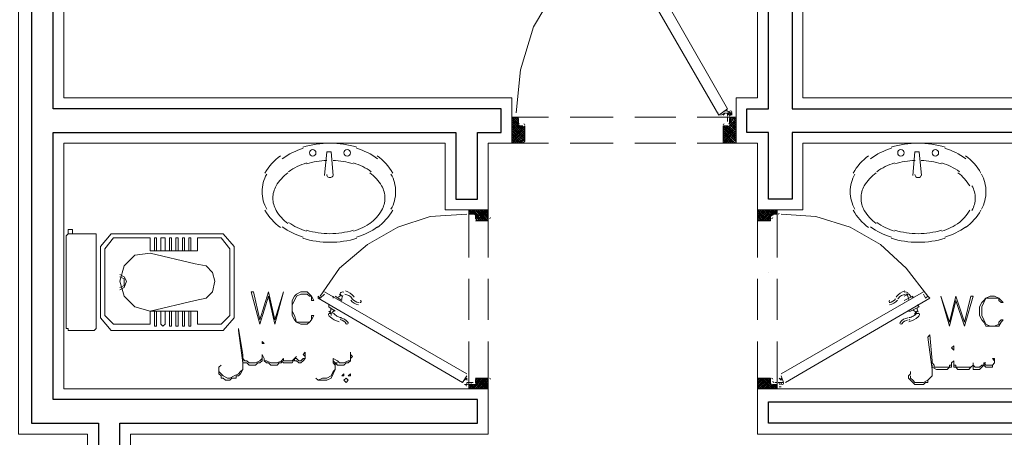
# Model space of a CAD drawing. Header units: metres. Extents: x -35.1 to 33.7, y -25.5 to 18.2.
# Tile 10 of 36: x -15.1 to -10.7, y -11.4 to -9.5. Entities that reach past the tile are written whole.
import ezdxf

# ---------------------------------------------------------------- set-up
doc = ezdxf.new("R2010")
doc.units = ezdxf.units.M
doc.header["$MEASUREMENT"] = 0
for name, color, linetype in [('PDF_ax', 7, 'Continuous'), ('PDF_door', 7, 'Continuous'), ('PDF_furn', 7, 'Continuous'), ('PDF_khatchin', 7, 'Continuous'), ('PDF_Layer5', 7, 'Continuous'), ('PDF_textt', 7, 'Continuous'), ('PDF_wall', 7, 'Continuous')]:
    doc.layers.add(name, color=color, linetype=linetype)

msp = doc.modelspace()

# ---------------------------------------------------------------- hatches: boundary and pattern name
at = {"layer": 'PDF_door', "transparency": 33554559}
for points in [[(-11.9256, -9.9422), (-11.916, -9.9422), (-11.916, -9.9325), (-11.9256, -9.9325)], [(-13.1006, -11.1557), (-13.1006, -11.1461), (-13.1102, -11.1461)]]:
    msp.add_hatch(color=256, dxfattribs=at).paths.add_polyline_path(points)

# ---------------------------------------------------------------- linework, layer by layer
at = {"layer": 'PDF_ax', "lineweight": 9}
for points in [[(-11.7522, -8.3915), (-11.7522, -9.894)], [(-11.7522, -10.6452), (-11.7522, -10.6452)]]:
    msp.add_lwpolyline(points, dxfattribs=at)
at = {"layer": 'PDF_door', "lineweight": 18}
for points in [[(-12.3975, -9.1042), (-11.9352, -9.9133), (-11.9738, -9.9422), (-12.4361, -9.1428), (-12.4072, -9.1235), (-12.4168, -9.1139), (-12.5709, -9.2295), (-12.7057, -9.3836), (-12.802, -9.5473), (-12.8598, -9.7399), (-12.8791, -9.9325)], [(-11.9738, -9.9325), (-11.9738, -9.9325)], [(-12.8791, -9.9518), (-12.8984, -9.9518), (-12.8984, -10.0674), (-12.8502, -10.0674)], [(-12.8695, -9.9807), (-12.8695, -9.9614)], [(-12.8502, -9.9903), (-12.8695, -9.9903)], [(-12.8406, -10.0577), (-12.8406, -9.9903)], [(-11.9256, -9.9518), (-11.8967, -9.9518), (-11.8967, -10.0674), (-11.9545, -10.0674)], [(-11.9545, -10.0577), (-11.9545, -9.9903), (-11.9352, -9.9903)], [(-11.9256, -9.9807), (-11.9256, -9.9614)], [(-13.1006, -10.3852), (-13.2643, -10.3948), (-13.4088, -10.443), (-13.5436, -10.52), (-13.6689, -10.626), (-13.7555, -10.7512)], [(-13.091, -10.3852), (-13.091, -10.3659), (-13.0043, -10.3659), (-13.0043, -10.4045)], [(-13.0621, -10.3852), (-13.0813, -10.3852)], [(-11.733, -10.3852), (-11.7137, -10.3852), (-11.7137, -10.3659), (-11.8004, -10.3659), (-11.8004, -10.4045)], [(-11.6945, -10.3852), (-11.5404, -10.3948), (-11.3863, -10.443), (-11.2514, -10.52), (-11.1358, -10.626), (-11.0395, -10.7512)], [(-13.0621, -10.4045), (-13.0621, -10.3948)], [(-13.0043, -10.4141), (-13.0621, -10.4141)], [(-11.8004, -10.4141), (-11.7426, -10.4141)], [(-11.7426, -10.4045), (-11.7426, -10.3948)], [(-13.1006, -11.0979), (-13.7363, -10.7319)], [(-11.6945, -11.0979), (-11.0588, -10.7319)], [(-13.7363, -10.7416), (-13.7555, -10.7608), (-13.7652, -10.7512), (-13.7652, -10.7608), (-13.1199, -11.1364), (-13.1006, -11.1075)], [(-13.7555, -10.7512), (-13.7555, -10.7512)], [(-11.0588, -10.7416), (-11.0492, -10.7608), (-11.0395, -10.7512), (-11.0299, -10.7608), (-11.6752, -11.1364)], [(-11.0492, -10.7512), (-11.0492, -10.7512)], [(-13.091, -11.1461), (-13.091, -11.1653), (-13.0043, -11.1653), (-13.0043, -11.1268)], [(-13.0043, -11.1172), (-13.0621, -11.1172)], [(-13.0621, -11.1268), (-13.0621, -11.1364)], [(-11.8004, -11.1172), (-11.7426, -11.1172)], [(-11.733, -11.1461), (-11.7137, -11.1461), (-11.7137, -11.1653), (-11.8004, -11.1653), (-11.8004, -11.1268)], [(-11.7426, -11.1268), (-11.7426, -11.1364)], [(-11.6848, -11.1364), (-11.6945, -11.1075)], [(-13.0621, -11.1461), (-13.0813, -11.1461)], [(-11.7137, -11.1653), (-11.7137, -11.1653)]]:
    msp.add_lwpolyline(points, dxfattribs=at)
at = {"layer": 'PDF_door', "lineweight": 0}
for points in [[(-11.9545, -9.9422), (-11.9449, -9.9325), (-11.9641, -9.9422)], [(-11.9256, -9.9422), (-11.9352, -9.9325), (-11.9352, -9.9422)], [(-11.9256, -9.9422), (-11.9256, -9.9422)], [(-11.916, -9.9325), (-11.916, -9.9422)], [(-12.8598, -10.0674), (-12.8406, -10.0481), (-12.8695, -10.0674), (-12.8406, -10.0385), (-12.8984, -9.9807), (-12.8695, -9.9518)], [(-12.8598, -9.9903), (-12.8406, -10.0096), (-12.8984, -9.9614), (-12.8406, -10.0192), (-12.8887, -10.0674), (-12.8984, -10.0481), (-12.8791, -10.0674), (-12.8406, -10.0288), (-12.8984, -9.9711), (-12.8791, -9.9518), (-12.8695, -9.9614), (-12.8984, -9.9903), (-12.8406, -10.0481), (-12.8984, -10), (-12.8695, -9.9711), (-12.8887, -9.9518), (-12.8984, -9.9614), (-12.8984, -9.9518), (-12.8695, -9.9807)], [(-12.8984, -10.0096), (-12.8695, -9.9807), (-12.8984, -10.0096)], [(-12.8695, -9.9903), (-12.8984, -10.0192), (-12.8598, -10.0674), (-12.8984, -10.0288), (-12.8598, -9.9903), (-12.8406, -10), (-12.8984, -10.0481), (-12.8406, -9.9903)], [(-12.8695, -10.0674), (-12.8984, -10.0385), (-12.8502, -9.9903)], [(-11.9256, -9.9807), (-11.9063, -9.9518), (-11.8967, -9.9614), (-11.916, -9.9518), (-11.8967, -9.9711), (-11.9545, -10.0288), (-11.916, -10.0674)], [(-11.9063, -10.0674), (-11.8967, -10.0577), (-11.9545, -10.0096), (-11.9063, -10.0674), (-11.9545, -10.0192), (-11.8967, -9.9614), (-11.9256, -9.9903), (-11.9545, -10.0096), (-11.9352, -9.9903), (-11.8967, -10.0192), (-11.9449, -10.0674), (-11.9545, -10.0481), (-11.9352, -10.0674), (-11.8967, -10.0288), (-11.9449, -9.9903), (-11.8967, -10.0385), (-11.9256, -10.0674), (-11.9545, -10.0385), (-11.8967, -9.9807), (-11.9256, -9.9518)], [(-11.9545, -9.9903), (-11.8967, -10.0481), (-11.9545, -10), (-11.9449, -9.9903)], [(-11.9352, -9.9518), (-11.9352, -9.9711), (-11.9352, -9.9518)], [(-11.9256, -9.9518), (-11.9256, -9.9518)], [(-11.8967, -10.0096), (-11.9256, -9.9807), (-11.8967, -10.0096)], [(-11.916, -10.0674), (-11.8967, -10.0481), (-11.916, -10.0674)], [(-13.091, -10.3852), (-13.0813, -10.3852), (-13.0621, -10.3659), (-13.091, -10.3852), (-13.0717, -10.3659), (-13.0332, -10.4141), (-13.0813, -10.3659), (-13.0428, -10.4141)], [(-13.0525, -10.3659), (-13.0717, -10.3852), (-13.0525, -10.3659)], [(-13.0043, -10.4045), (-13.0043, -10.4141), (-13.0525, -10.3659), (-13.0139, -10.4141), (-13.0621, -10.3659), (-13.0236, -10.4141), (-13.0043, -10.3852)], [(-13.0621, -10.3948), (-13.0428, -10.4141), (-13.0043, -10.3659), (-13.0525, -10.4141), (-13.0139, -10.3659), (-13.0621, -10.4045), (-13.0236, -10.3659), (-13.0043, -10.3852), (-13.0139, -10.3659), (-13.0043, -10.3756)], [(-13.0332, -10.3659), (-13.0621, -10.3948), (-13.0332, -10.3659)], [(-13.0043, -10.3948), (-13.0332, -10.3659), (-13.0043, -10.4045), (-13.0428, -10.3659), (-13.0621, -10.3852)], [(-13.0043, -10.3756), (-13.0332, -10.4141), (-13.0043, -10.3756)], [(-13.0043, -10.3659), (-13.0043, -10.3659)], [(-11.8004, -10.4045), (-11.8004, -10.4141), (-11.7522, -10.3659), (-11.733, -10.3852), (-11.7619, -10.3659), (-11.7426, -10.3948), (-11.7715, -10.3659), (-11.8004, -10.3948)], [(-11.7137, -10.3852), (-11.7233, -10.3659), (-11.7137, -10.3756), (-11.7233, -10.3852), (-11.7426, -10.3659), (-11.7137, -10.3852), (-11.733, -10.3659), (-11.7811, -10.4141), (-11.7426, -10.3659), (-11.7908, -10.4141), (-11.8004, -10.3948), (-11.7811, -10.4141), (-11.8004, -10.3852)], [(-11.733, -10.3852), (-11.7137, -10.3659), (-11.7619, -10.4141), (-11.7233, -10.3659), (-11.7715, -10.4141), (-11.8004, -10.3756), (-11.7619, -10.4141), (-11.8004, -10.3659), (-11.7522, -10.4141), (-11.7426, -10.3948)], [(-11.8004, -10.3756), (-11.7908, -10.3659), (-11.7426, -10.4141), (-11.7426, -10.4045)], [(-11.8004, -10.4045), (-11.7619, -10.3659), (-11.8004, -10.4045)], [(-11.8004, -10.3852), (-11.7811, -10.3659), (-11.8004, -10.3852)], [(-11.8004, -10.3659), (-11.8004, -10.3659)], [(-11.7811, -10.3659), (-11.7426, -10.4045), (-11.7811, -10.3659)], [(-11.7137, -10.3659), (-11.7137, -10.3659)], [(-11.7137, -10.3852), (-11.7137, -10.3852)], [(-13.0525, -10.4141), (-13.0621, -10.4045)], [(-13.0043, -10.3948), (-13.0139, -10.4141), (-13.0043, -10.3948)], [(-13.6592, -10.7801), (-13.6592, -10.7801)], [(-11.1455, -10.7801), (-11.1455, -10.7801)], [(-13.0621, -11.1172), (-13.0139, -11.1653), (-13.0525, -11.1172), (-13.0043, -11.1653), (-13.0428, -11.1172), (-13.0621, -11.1461), (-13.0813, -11.1653), (-13.0332, -11.1172), (-13.0717, -11.1653), (-13.091, -11.1461), (-13.0621, -11.1653), (-13.0813, -11.1461), (-13.091, -11.1461)], [(-13.0525, -11.1172), (-13.0621, -11.1268), (-13.0236, -11.1653), (-13.0043, -11.1461), (-13.0139, -11.1653), (-13.0043, -11.1557), (-13.0332, -11.1172), (-13.0043, -11.1461), (-13.0236, -11.1172), (-13.0621, -11.1653), (-13.0139, -11.1172), (-13.0525, -11.1653), (-13.0043, -11.1172), (-13.0043, -11.1268), (-13.0139, -11.1172), (-13.0043, -11.1364), (-13.0332, -11.1653), (-13.0043, -11.1268), (-13.0428, -11.1653), (-13.0621, -11.1461)], [(-13.0428, -11.1172), (-13.0621, -11.1364)], [(-11.7137, -11.1461), (-11.7426, -11.1653), (-11.7233, -11.1461), (-11.7137, -11.1557), (-11.7233, -11.1653), (-11.7137, -11.1461), (-11.733, -11.1653), (-11.7811, -11.1172), (-11.7426, -11.1653), (-11.7908, -11.1172), (-11.8004, -11.1268), (-11.8004, -11.1172), (-11.7522, -11.1653), (-11.733, -11.1461), (-11.7619, -11.1653), (-11.7426, -11.1364), (-11.7715, -11.1653), (-11.8004, -11.1364), (-11.7811, -11.1172), (-11.8004, -11.1461), (-11.7715, -11.1172), (-11.7233, -11.1653), (-11.7619, -11.1172), (-11.7426, -11.1461)], [(-11.7426, -11.1172), (-11.7426, -11.1268), (-11.7811, -11.1653), (-11.7426, -11.1172), (-11.7908, -11.1653), (-11.8004, -11.1557), (-11.7619, -11.1172), (-11.8004, -11.1653), (-11.7522, -11.1172), (-11.7426, -11.1364)], [(-11.8004, -11.1268), (-11.7619, -11.1653), (-11.8004, -11.1268)], [(-13.1006, -11.1461), (-13.1006, -11.1364)], [(-13.1006, -11.1364), (-13.1006, -11.1364)], [(-13.1006, -11.1461), (-13.1006, -11.1461), (-13.1006, -11.1461)], [(-13.1006, -11.1461), (-13.1006, -11.1461)], [(-13.1006, -11.1557), (-13.1006, -11.1557)], [(-13.091, -11.1364), (-13.0717, -11.1364), (-13.091, -11.1364)], [(-13.091, -11.1461), (-13.091, -11.1461)], [(-13.0525, -11.1653), (-13.0717, -11.1461), (-13.0525, -11.1653)], [(-13.0332, -11.1653), (-13.0621, -11.1364), (-13.0332, -11.1653)], [(-13.0043, -11.1653), (-13.0043, -11.1653)], [(-11.8004, -11.1461), (-11.7811, -11.1653), (-11.8004, -11.1461)], [(-11.8004, -11.1653), (-11.8004, -11.1653)], [(-11.7137, -11.1364), (-11.7233, -11.1364), (-11.7137, -11.1364)], [(-11.7137, -11.1461), (-11.7137, -11.1461)], [(-11.6945, -11.1461), (-11.6945, -11.1364), (-11.7041, -11.1364)], [(-11.7041, -11.1461), (-11.7041, -11.1461)], [(-11.7041, -11.1461), (-11.7041, -11.1461)], [(-11.6945, -11.1557), (-11.7041, -11.1557)]]:
    msp.add_lwpolyline(points, dxfattribs=at)
for points in [[(-11.9256, -9.947, -0.41421), (-11.9208, -9.9422, 0.41421), (-11.916, -9.9373)], [(-13.1102, -11.1268), (-13.1006, -11.1172), (-13.1006, -11.1268, -0.414193), (-13.1, -11.1196, 0.414193), (-13.0982, -11.1262)], [(-11.7041, -11.1172), (-11.6945, -11.1268), (-11.6945, -11.1172, -0.414209), (-11.6969, -11.1262, 0.414209), (-11.6951, -11.1196)], [(-13.0958, -11.1461, 0.41421), (-13.091, -11.1412, -0.41421), (-13.0862, -11.1364, 0.41421), (-13.091, -11.1412)], [(-11.7041, -11.1412, 0.41421), (-11.7089, -11.1364, -0.41421), (-11.7041, -11.1412, 0.41421), (-11.6993, -11.1461)]]:
    msp.add_lwpolyline(points, format="xyb", dxfattribs=at)
for points in [[(-11.9256, -9.9614), (-11.916, -9.9518), (-11.9256, -9.9711), (-11.8967, -10), (-11.9545, -10.0481), (-11.8967, -9.9903)], [(-12.8502, -10.0674), (-12.8406, -10.0577), (-12.8984, -10.0096)], [(-12.8984, -10.0577), (-12.8984, -10.0674), (-12.8406, -10.0096)], [(-11.9545, -10.0577), (-11.8967, -10.0096), (-11.9545, -10.0674)], [(-13.091, -10.3659), (-13.0717, -10.3852), (-13.091, -10.3756), (-13.0813, -10.3659)], [(-13.1102, -11.1461), (-13.1102, -11.1461), (-13.1102, -11.1461)], [(-13.1006, -11.1461), (-13.1102, -11.1461), (-13.1006, -11.1461)], [(-13.091, -11.1557), (-13.0717, -11.1461), (-13.091, -11.1653), (-13.0813, -11.1653)], [(-11.7137, -11.1653), (-11.733, -11.1461)], [(-11.6945, -11.1461), (-11.6945, -11.1461), (-11.6945, -11.1461)], [(-11.6945, -11.1461), (-11.6945, -11.1461), (-11.6945, -11.1461)]]:
    msp.add_lwpolyline(points, close=True, dxfattribs=at)
at = {"layer": 'PDF_door', "lineweight": 5}
for points in [[(-13.607, -10.7537, -0.014534), (-13.6043, -10.7541, 0.130766), (-13.6431, -10.7275)], [(-11.1423, -10.7275, 0.130767), (-11.1811, -10.7541, -0.01455), (-11.1785, -10.7537)], [(-11.1455, -10.7327, -0.361436), (-11.1262, -10.7416), (-11.1455, -10.7512), (-11.1262, -10.7416), (-11.1358, -10.7416)], [(-13.5829, -10.7797, -0.199987), (-13.6123, -10.7624, 0.099024), (-13.6279, -10.7486, 0.09232), (-13.6462, -10.7422)], [(-11.1392, -10.7422, 0.092327), (-11.1575, -10.7487, 0.099026), (-11.1731, -10.7624)], [(-11.1242, -10.8471, 0.098999), (-11.1045, -10.8404, 0.092348), (-11.0898, -10.8278, 0.139696), (-11.1045, -10.8135)], [(-13.7074, -10.8379), (-13.7074, -10.8282), (-13.717, -10.8282, 0.361382), (-13.7119, -10.844, 0.130792), (-13.6714, -10.8652)], [(-13.6956, -10.8278, 0.092348), (-13.6809, -10.8404, 0.098999), (-13.6612, -10.8471)], [(-13.6669, -10.8479, -0.199983), (-13.6313, -10.8687, -0.999983), (-13.6392, -10.8742, 0.199987), (-13.666, -10.856, 0.014545), (-13.6624, -10.8566)], [(-11.127, -10.8575, 0.199984), (-11.1558, -10.8742, -0.999943), (-11.1638, -10.8687, -0.199984), (-11.1282, -10.8479)], [(-11.0973, -10.8379), (-11.0973, -10.8282), (-11.0877, -10.8282), (-11.0781, -10.8282, -0.361409), (-11.0831, -10.844, -0.130792), (-11.1237, -10.8652)]]:
    msp.add_lwpolyline(points, format="xyb", dxfattribs=at)
for points in [[(-13.6977, -10.7512), (-13.6977, -10.7608)], [(-13.6592, -10.7704), (-13.6881, -10.7512)], [(-13.6881, -10.7608), (-13.6881, -10.7608)], [(-11.1455, -10.7704), (-11.107, -10.7512), (-11.107, -10.7608)], [(-13.6881, -10.8186), (-13.717, -10.7993), (-13.717, -10.7897)], [(-13.717, -10.8186), (-13.7074, -10.8282)], [(-13.6785, -10.8186), (-13.6785, -10.8186)], [(-11.1262, -10.8186), (-11.1166, -10.8186), (-11.0781, -10.7993), (-11.0877, -10.7897)], [(-11.0877, -10.8186), (-11.0973, -10.8282)], [(-11.0877, -10.7993), (-11.0877, -10.7993)]]:
    msp.add_lwpolyline(points, dxfattribs=at)
msp.add_lwpolyline([(-13.6592, -10.7512), (-13.6689, -10.7416)], close=True, dxfattribs=at)
at = {"layer": 'PDF_door', "lineweight": 18}
for centre in [(-11.9208, -9.9277), (-13.0958, -11.1412), (-11.6896, -11.1412)]:
    msp.add_circle(centre, 0.00482, dxfattribs=at)
at = {"layer": 'PDF_door', "lineweight": 0}
for centre in [(-11.9208, -9.9277), (-13.0958, -11.1412), (-11.6896, -11.1412)]:
    msp.add_circle(centre, 0.00482, dxfattribs=at)
for centre, radius, start, end in [((-11.9401, -9.9373), 0.0144, 29.9983, 119.9982), ((-11.9401, -9.9373), 0.00482, 29.999, 119.9981), ((-11.9208, -9.947), 0.0144, 90.0055, 180.0052), ((-11.9208, -9.9277), 0.00482, 210.0089, 231.2275), ((-13.0958, -11.1412), 0.00482, 38.779, 59.9982), ((-11.6896, -11.1412), 0.00482, 120.0089, 141.2275)]:
    msp.add_arc(centre, radius, start, end, dxfattribs=at)
at = {"layer": 'PDF_door', "lineweight": 18}
for centre, start, end in [((-12.8743, -9.9566), 0.0003, 89.9997), ((-12.8646, -9.9759), 180.0063, 269.9994), ((-12.8454, -9.9855), 0.0003, 89.9997), ((-11.9497, -9.9855), 90.0061, 180.0054), ((-11.9304, -9.9759), 270.0003, 359.9997), ((-11.9208, -9.9566), 90.0003, 179.9997), ((-12.8454, -10.0529), 270.0003, 359.9997), ((-11.9497, -10.0529), 180.0063, 269.9994), ((-13.0765, -10.3804), 180.0003, 269.9997), ((-13.0573, -10.39), 0.0003, 89.9997), ((-11.7282, -10.39), 90.0063, 179.9994), ((-11.7089, -10.3804), 270.0003, 359.9997), ((-13.0573, -10.3996), 180.0003, 269.9997), ((-12.9995, -10.3996), 270.0003, 359.9997), ((-11.7956, -10.3996), 180.0003, 269.9997), ((-11.7378, -10.3996), 270.0003, 359.9997), ((-13.0573, -11.122), 90.0003, 179.9997), ((-13.0573, -11.1316), 270.0003, 359.9997), ((-12.9995, -11.122), 0.0003, 89.9997), ((-11.7956, -11.122), 90.0063, 179.9994), ((-11.7378, -11.122), 0.0061, 90.0054), ((-11.7282, -11.1316), 180.0003, 269.9997), ((-13.0765, -11.1412), 90.0063, 179.9994), ((-11.7089, -11.1412), 0.0003, 89.9997)]:
    msp.add_arc(centre, 0.00482, start, end, dxfattribs=at)
at = {"layer": 'PDF_door', "lineweight": 5}
for centre, radius, start, end in [((-13.6544, -10.7464), 0.0144, 70.5157, 150.0019), ((-13.6929, -10.7271), 0.0337, 300.0591, 331.8692), ((-13.6255, -10.7656), 0.0337, 148.1336, 179.9508), ((-13.5774, -10.7367), 0.053, 217.3812, 262.6172), ((-13.5774, -10.7753), 0.00482, 262.6163, 82.6177), ((-11.2081, -10.7753), 0.00482, 97.3882, 277.3836), ((-11.2177, -10.7367), 0.0433, 277.3825, 322.6194), ((-11.2177, -10.7367), 0.053, 277.3828, 322.6188), ((-11.1599, -10.7656), 0.0337, 0.0555, 31.8707), ((-11.0925, -10.7271), 0.0337, 208.1308, 239.9409), ((-13.7411, -10.8042), 0.0337, 328.1293, 359.9445), ((-13.6737, -10.8427), 0.0337, 120.0642, 151.8751), ((-11.054, -10.8042), 0.0337, 180.0555, 211.8707), ((-11.131, -10.7946), 0.0625, 277.3799, 280.713)]:
    msp.add_arc(centre, radius, start, end, dxfattribs=at)
at = {"layer": 'PDF_door', "transparency": 33554559}
for points in [[(-11.6945, -11.1461), (-11.7041, -11.1461), (-11.7041, -11.1461)], [(-11.6945, -11.1461), (-11.6945, -11.1557), (-11.6945, -11.1557)], [(-11.6945, -11.1557), (-11.6945, -11.1461), (-11.6945, -11.1461)], [(-11.6945, -11.1461), (-11.6945, -11.1461), (-11.6945, -11.1557)]]:
    msp.add_solid(points, dxfattribs=at)
at = {"layer": 'PDF_furn', "lineweight": 18}
for points in [[(-13.5914, -10.0852, 0.073259), (-13.7122, -10.0674, 0.073282), (-13.833, -10.0852)], [(-10.962, -10.0852, 0.073282), (-11.0829, -10.0674, 0.073282), (-11.2037, -10.0852)], [(-13.9947, -10.2054, 0.130158), (-14.0156, -10.2841, 0.130158), (-13.9947, -10.3627)], [(-13.8997, -10.1996, 0.106459), (-13.9529, -10.2582, 0.130157), (-13.9674, -10.313, 0.130157), (-13.9529, -10.3678, 0.106459), (-13.8997, -10.4263)], [(-13.5343, -10.4263, 0.106459), (-13.4811, -10.3678, 0.130157), (-13.4666, -10.313, 0.130157), (-13.4811, -10.2582, 0.106459), (-13.5343, -10.1996)], [(-13.4393, -10.3627, 0.130158), (-13.4184, -10.2841, 0.130157), (-13.4393, -10.2054)], [(-11.3654, -10.2054, 0.130158), (-11.3863, -10.2841, 0.130157), (-11.3654, -10.3627)], [(-11.2704, -10.1996, 0.106459), (-11.3236, -10.2582, 0.130156), (-11.3381, -10.313, 0.130156), (-11.3236, -10.3678, 0.106459), (-11.2704, -10.4263)], [(-10.8003, -10.3627, 0.130158), (-10.7795, -10.2841, 0.130158), (-10.8003, -10.2054)], [(-10.8422, -10.3678, 0.130157), (-10.8276, -10.313, 0.130157), (-10.8422, -10.2582)], [(-13.8164, -10.4565, 0.073282), (-13.7122, -10.4719, 0.073282), (-13.608, -10.4565)], [(-11.187, -10.4565, 0.073259), (-11.0829, -10.4719, 0.073282), (-10.9787, -10.4565)], [(-13.833, -10.4926, 0.073282), (-13.7122, -10.5104, 0.073282), (-13.5913, -10.4926)], [(-11.2037, -10.4926, 0.073259), (-11.0829, -10.5104, 0.073282), (-10.962, -10.4926)]]:
    msp.add_lwpolyline(points, format="xyb", dxfattribs=at)
for points in [[(-13.7363, -10.2118), (-13.7266, -10.1059), (-13.7074, -10.1059), (-13.6977, -10.2118)], [(-11.0684, -10.2118), (-11.0781, -10.1059), (-11.0973, -10.1059), (-11.107, -10.2118)], [(-14.8824, -10.4719), (-14.892, -10.4815), (-14.892, -10.8957), (-14.8824, -10.8957), (-14.8824, -10.9053), (-14.7668, -10.9053), (-14.7572, -10.8957), (-14.7572, -10.4815), (-14.7572, -10.4719), (-14.7668, -10.4719), (-14.8824, -10.4719), (-14.8824, -10.4526), (-14.8631, -10.4526), (-14.8631, -10.4719)], [(-14.4971, -10.5489), (-14.4971, -10.4911), (-14.4875, -10.4911), (-14.4875, -10.5489)], [(-14.449, -10.5489), (-14.449, -10.4911), (-14.4586, -10.4911), (-14.4682, -10.4911), (-14.4682, -10.5489)], [(-14.4201, -10.5489), (-14.4201, -10.4911), (-14.4297, -10.4911), (-14.4297, -10.5489)], [(-14.3912, -10.5489), (-14.3912, -10.4911), (-14.4008, -10.4911), (-14.4008, -10.5489)], [(-14.3623, -10.5489), (-14.3623, -10.4911), (-14.3719, -10.4911), (-14.3719, -10.5489)], [(-14.3334, -10.5489), (-14.3334, -10.4911), (-14.343, -10.4911), (-14.343, -10.5489)], [(-14.6512, -10.6549), (-14.632, -10.6645), (-14.6223, -10.6838), (-14.632, -10.7127), (-14.6512, -10.7223)], [(-14.6512, -10.6645), (-14.632, -10.6741), (-14.632, -10.6838), (-14.632, -10.703), (-14.6512, -10.7127)], [(-14.4875, -10.8186), (-14.4875, -10.8764), (-14.4875, -10.886), (-14.4971, -10.886), (-14.4971, -10.8764), (-14.4971, -10.8186)], [(-14.4682, -10.8186), (-14.4682, -10.8764), (-14.4586, -10.886), (-14.449, -10.8764), (-14.449, -10.8186)], [(-14.4297, -10.8186), (-14.4297, -10.8764), (-14.4297, -10.886), (-14.4201, -10.886), (-14.4201, -10.8764), (-14.4201, -10.8186)], [(-14.4008, -10.8186), (-14.4008, -10.8764), (-14.4008, -10.886), (-14.3912, -10.886), (-14.3912, -10.8764), (-14.3912, -10.8186)], [(-14.3719, -10.8186), (-14.3719, -10.8764), (-14.3719, -10.886), (-14.3623, -10.886), (-14.3623, -10.8764), (-14.3623, -10.8186)], [(-14.343, -10.8186), (-14.343, -10.8764), (-14.343, -10.886), (-14.3334, -10.886), (-14.3334, -10.8764), (-14.3334, -10.8186)]]:
    msp.add_lwpolyline(points, dxfattribs=at)
for points in [[(-14.1889, -10.9053), (-14.6898, -10.9053), (-14.7379, -10.8475), (-14.7379, -10.5297), (-14.6898, -10.4719), (-14.1889, -10.4719), (-14.1408, -10.5297), (-14.1408, -10.8475)], [(-14.16, -10.8379), (-14.1986, -10.8764), (-14.3045, -10.8764), (-14.3045, -10.8186), (-14.5164, -10.8186), (-14.5164, -10.8764), (-14.6801, -10.8764), (-14.7187, -10.8379), (-14.7187, -10.5393), (-14.6801, -10.4911), (-14.5164, -10.4911), (-14.5164, -10.5489), (-14.3045, -10.5489), (-14.3045, -10.4911), (-14.1986, -10.4911), (-14.16, -10.5393)], [(-14.5164, -10.8186), (-14.5838, -10.7993), (-14.632, -10.7512), (-14.6512, -10.6838), (-14.632, -10.6163), (-14.5838, -10.5682), (-14.5164, -10.5586), (-14.3141, -10.6067), (-14.266, -10.6163), (-14.2371, -10.6452), (-14.2275, -10.6838), (-14.2371, -10.7319), (-14.266, -10.7608), (-14.3141, -10.7704)]]:
    msp.add_lwpolyline(points, close=True, dxfattribs=at)
for centre in [(-13.7892, -10.1107), (-13.6351, -10.1107), (-11.1599, -10.1107), (-11.0058, -10.1107)]:
    msp.add_circle(centre, 0.0144, dxfattribs=at)
for centre, radius, start, end in [((-13.7411, -10.39), 0.313, 106.7651, 126.0296), ((-13.6833, -10.39), 0.313, 53.9759, 73.2403), ((-11.1118, -10.39), 0.313, 106.7651, 126.0296), ((-11.054, -10.39), 0.313, 53.9704, 73.2349), ((-13.7892, -10.3226), 0.2456, 126.0296, 150.3369), ((-13.7411, -10.4093), 0.2649, 106.7652, 126.0296), ((-13.7122, -10.5056), 0.3612, 92.1863, 106.7651), ((-13.7122, -10.5056), 0.3612, 73.2403, 87.8193), ((-13.6833, -10.4093), 0.2649, 53.976, 73.2402), ((-13.6448, -10.3226), 0.2456, 29.6687, 53.9758), ((-11.1599, -10.3226), 0.2456, 126.0296, 150.3369), ((-11.1118, -10.4093), 0.2649, 106.7652, 126.0296), ((-11.0829, -10.5056), 0.3612, 92.1863, 106.7651), ((-11.0829, -10.5056), 0.3612, 73.2349, 87.8137), ((-11.054, -10.4093), 0.2649, 53.9704, 73.2348), ((-11.0155, -10.3226), 0.2456, 29.6631, 53.9704), ((-13.7122, -10.207), 0.0144, 179.9999, 0.0001), ((-11.0829, -10.207), 0.0144, 180.0054, 360), ((-11.0155, -10.3515), 0.1878, 29.6631, 53.9703), ((-13.7892, -10.2455), 0.2456, 209.6631, 233.9704), ((-13.6448, -10.2455), 0.2456, 306.0296, 330.3369), ((-11.1599, -10.2455), 0.2456, 209.6687, 233.9758), ((-11.0155, -10.2744), 0.1878, 306.0297, 330.3369), ((-11.0155, -10.2455), 0.2456, 306.0296, 330.3369), ((-13.7411, -10.207), 0.2649, 233.9704, 253.2348), ((-13.6833, -10.207), 0.2649, 286.7652, 306.0296), ((-11.1118, -10.207), 0.2649, 233.976, 253.2402), ((-11.054, -10.207), 0.2649, 286.7652, 306.0296), ((-13.7411, -10.1878), 0.313, 233.9704, 253.2349), ((-13.6833, -10.1878), 0.313, 286.7651, 306.0296), ((-11.1118, -10.1878), 0.313, 233.9759, 253.2403), ((-11.054, -10.1878), 0.313, 286.7651, 306.0296)]:
    msp.add_arc(centre, radius, start, end, dxfattribs=at)
at = {"layer": 'PDF_khatchin', "lineweight": 18}
for points in [[(-12.8984, -9.9518), (-12.7346, -9.9518)], [(-12.6383, -9.9518), (-12.4457, -9.9518)], [(-12.3494, -9.9518), (-12.1664, -9.9518)], [(-12.0701, -9.9518), (-11.8967, -9.9518)], [(-12.8984, -10.0674), (-12.7346, -10.0674)], [(-12.6383, -10.0674), (-12.4457, -10.0674)], [(-12.3494, -10.0674), (-12.1664, -10.0674)], [(-12.0701, -10.0674), (-11.8967, -10.0674)], [(-13.091, -10.3659), (-13.091, -10.5778)], [(-13.0043, -10.3659), (-13.0043, -10.5778)], [(-11.8004, -10.3659), (-11.8004, -10.5778)], [(-11.7137, -10.3659), (-11.7137, -10.5778)], [(-13.091, -10.6741), (-13.091, -10.8571)], [(-13.0043, -10.6741), (-13.0043, -10.8571)], [(-11.8004, -10.6741), (-11.8004, -10.8571)], [(-11.7137, -10.6741), (-11.7137, -10.8571)], [(-13.091, -10.9534), (-13.091, -11.1653)], [(-13.0043, -10.9534), (-13.0043, -11.1653)], [(-11.8004, -10.9534), (-11.8004, -11.1653)], [(-11.7137, -10.9534), (-11.7137, -11.1653)]]:
    msp.add_lwpolyline(points, dxfattribs=at)
at = {"layer": 'PDF_Layer5', "lineweight": 13}
for points in [[(-14.9016, -8.1508), (-14.9016, -9.8651), (-12.8984, -9.8651), (-12.8984, -10.0674), (-13.0043, -10.0674), (-13.0043, -10.3659), (-13.1969, -10.3659), (-13.1969, -10.0674), (-14.9016, -10.0674), (-14.9016, -11.1653), (-13.0043, -11.1653), (-13.0043, -11.3676), (-14.6031, -11.3676), (-14.6031, -11.8684), (-14.7957, -11.8684), (-14.7957, -11.3676), (-15.1039, -11.3676), (-15.1039, -7.8522)], [(-11.5981, -8.0737), (-11.5981, -9.8651), (-9.7008, -9.8651), (-9.7008, -11.3676), (-11.8004, -11.3676), (-11.8004, -11.1653), (-9.9031, -11.1653), (-9.9031, -10.0674), (-11.5981, -10.0674), (-11.5981, -10.3659), (-11.8004, -10.3659), (-11.8004, -10.0674), (-11.8967, -10.0674), (-11.8967, -9.8651), (-11.8004, -9.8651), (-11.8004, -9.4702), (-11.8967, -9.4702), (-11.8967, -9.1717), (-11.8004, -9.1717), (-11.8004, -8.0737), (-11.8678, -8.0737)]]:
    msp.add_lwpolyline(points, dxfattribs=at)
at = {"layer": 'PDF_textt', "lineweight": 20}
for points in [[(-13.9578, -10.8764), (-13.9867, -10.7512), (-14.0252, -10.8764), (-14.0637, -10.7319), (-14.0541, -10.7319), (-14.0252, -10.8571), (-13.9867, -10.7319), (-13.9578, -10.8571), (-13.9193, -10.7319)], [(-13.7844, -10.8379), (-13.7941, -10.8379), (-13.7941, -10.8571), (-13.8037, -10.8668), (-13.8133, -10.8668), (-13.8422, -10.8668), (-13.8615, -10.8668), (-13.8711, -10.8379), (-13.8807, -10.8186), (-13.8807, -10.7897), (-13.8711, -10.7704), (-13.8615, -10.7512), (-13.8422, -10.7416), (-13.8133, -10.7416), (-13.8037, -10.7512), (-13.7941, -10.7512), (-13.7941, -10.7704), (-13.7844, -10.7704), (-13.7941, -10.7512), (-13.8037, -10.7416), (-13.8133, -10.7319), (-13.8422, -10.7319), (-13.8615, -10.7416), (-13.8711, -10.7512), (-13.8807, -10.7704), (-13.8807, -10.7897), (-13.8807, -10.8186), (-13.8807, -10.8379), (-13.8711, -10.8571), (-13.8615, -10.8668), (-13.8422, -10.8764), (-13.8133, -10.8764), (-13.8037, -10.8668), (-13.7941, -10.8571)], [(-10.8758, -10.886), (-10.9143, -10.7704), (-10.9432, -10.886), (-10.9817, -10.7512), (-10.9432, -10.8668), (-10.9143, -10.7512), (-10.8758, -10.8668), (-10.8469, -10.7512), (-10.8373, -10.7512)], [(-10.7024, -10.8571), (-10.7121, -10.8571), (-10.7217, -10.8668), (-10.7217, -10.8764), (-10.741, -10.886), (-10.7602, -10.886), (-10.7795, -10.8764), (-10.7891, -10.8571), (-10.7988, -10.8379), (-10.7988, -10.7993), (-10.7891, -10.7801), (-10.7795, -10.7608), (-10.7602, -10.7608), (-10.741, -10.7608), (-10.7217, -10.7608), (-10.7217, -10.7704), (-10.7121, -10.7801), (-10.7024, -10.7801), (-10.7121, -10.7704), (-10.7217, -10.7608), (-10.741, -10.7512), (-10.7602, -10.7512), (-10.7795, -10.7608), (-10.7891, -10.7704), (-10.7988, -10.7801), (-10.8084, -10.7993), (-10.8084, -10.8379), (-10.7988, -10.8571), (-10.7891, -10.8668), (-10.7795, -10.886), (-10.7602, -10.886), (-10.741, -10.886), (-10.7217, -10.886), (-10.7121, -10.8668)], [(-14.0156, -10.9631), (-14.0059, -10.9631), (-14.0156, -10.9534)], [(-10.924, -10.992), (-10.924, -10.9823), (-10.924, -10.9727), (-10.9336, -10.9823)], [(-13.6496, -11.0979), (-13.6496, -11.1075), (-13.6592, -11.1075)], [(-13.64, -11.1172), (-13.6303, -11.1268), (-13.64, -11.1364), (-13.6496, -11.1268)], [(-13.6207, -11.0979), (-13.6207, -11.1075), (-13.6303, -11.1075)]]:
    msp.add_lwpolyline(points, close=True, dxfattribs=at)
for points in [[(-14.0156, -11.0305), (-14.0252, -11.0401), (-14.0445, -11.0498), (-14.0637, -11.0498), (-14.0734, -11.0498), (-14.083, -11.0401), (-14.0926, -11.0401), (-14.1023, -11.0305), (-14.1023, -11.0112), (-14.1215, -10.8957), (-14.1215, -10.9053), (-14.1023, -11.0498), (-14.1023, -11.0594), (-14.1023, -11.0786), (-14.1119, -11.0979), (-14.1215, -11.1075), (-14.1311, -11.1075), (-14.1311, -11.1172), (-14.1504, -11.1172), (-14.16, -11.1268), (-14.1793, -11.1268), (-14.1889, -11.1172), (-14.1986, -11.1172), (-14.1986, -11.1075), (-14.2082, -11.0979), (-14.2082, -11.0883), (-14.2082, -11.069), (-14.1986, -11.0594)], [(-10.9336, -11.0594), (-10.9432, -11.0594), (-10.9432, -11.069), (-10.9625, -11.069), (-10.9817, -11.069), (-10.9914, -11.069), (-11.001, -11.069), (-11.0106, -11.069), (-11.0106, -11.0594), (-11.0203, -11.0498), (-11.0203, -11.0401), (-11.0299, -10.9245), (-11.0395, -10.9342), (-11.0203, -11.0786), (-11.0203, -11.0883), (-11.0203, -11.1075), (-11.0299, -11.1172), (-11.0395, -11.1268), (-11.0395, -11.1364), (-11.0492, -11.1364), (-11.0588, -11.1461), (-11.0781, -11.1461), (-11.0877, -11.1461), (-11.0973, -11.1461), (-11.107, -11.1364), (-11.1166, -11.1268), (-11.1262, -11.1172), (-11.1262, -11.1075), (-11.1166, -11.0979), (-11.1166, -11.0883)], [(-13.823, -11.0209), (-13.8326, -11.0112), (-13.823, -11.0016), (-13.823, -11.0112), (-13.823, -11.0209), (-13.823, -11.0305), (-13.8326, -11.0401), (-13.8422, -11.0498), (-13.8518, -11.0498), (-13.8615, -11.0401), (-13.8711, -11.0401), (-13.8711, -11.0305), (-13.8807, -11.0498), (-13.8904, -11.0498), (-13.9, -11.0498), (-13.9096, -11.0498), (-13.9193, -11.0498), (-13.9289, -11.0401), (-13.9289, -11.0498), (-13.9385, -11.0498), (-13.9482, -11.0594), (-13.9674, -11.0594), (-13.977, -11.0594), (-13.9867, -11.0498), (-13.9963, -11.0498), (-14.0059, -11.0401), (-14.0059, -11.0305), (-14.0156, -11.0112), (-14.0156, -11.0305), (-14.0156, -11.0401), (-14.0252, -11.0498), (-14.0348, -11.0498), (-14.0445, -11.0594), (-14.0637, -11.0594), (-14.0734, -11.0594), (-14.083, -11.0498), (-14.1023, -11.0498), (-14.1023, -11.0305)], [(-13.6207, -11.0305), (-13.6207, -11.0209), (-13.6207, -11.0112), (-13.6207, -11.0016), (-13.6207, -11.0112), (-13.6111, -11.0209), (-13.6207, -11.0305), (-13.6207, -11.0401), (-13.6303, -11.0498), (-13.64, -11.0498), (-13.6496, -11.0594), (-13.6689, -11.0594), (-13.6785, -11.0594), (-13.6881, -11.0498), (-13.6881, -11.069), (-13.6881, -11.0786), (-13.6977, -11.0979), (-13.7074, -11.1172), (-13.7266, -11.1268), (-13.7459, -11.1268), (-13.7652, -11.1268), (-13.7748, -11.1172)], [(-14.0059, -11.0305), (-14.0059, -11.0401), (-13.9963, -11.0401), (-13.977, -11.0498), (-13.9674, -11.0498), (-13.9482, -11.0498), (-13.9289, -11.0401), (-13.9193, -11.0305), (-13.9193, -11.0401), (-13.9096, -11.0401), (-13.8904, -11.0401), (-13.8807, -11.0401), (-13.8711, -11.0305), (-13.8615, -11.0305), (-13.8518, -11.0401), (-13.8422, -11.0401), (-13.8326, -11.0305), (-13.823, -11.0305)], [(-13.9193, -11.0305), (-13.9193, -11.0305)], [(-13.8615, -11.0209), (-13.8711, -11.0305)], [(-13.6881, -11.0594), (-13.6977, -11.0498), (-13.6977, -11.0401), (-13.6977, -11.0305), (-13.6785, -11.0401), (-13.6689, -11.0498), (-13.6496, -11.0498), (-13.6303, -11.0401), (-13.6207, -11.0401)], [(-13.6785, -11.0498), (-13.6881, -11.0498), (-13.6977, -11.0401)], [(-10.741, -11.0401), (-10.7506, -11.0305), (-10.741, -11.0305), (-10.741, -11.0401), (-10.741, -11.0498), (-10.7506, -11.0594), (-10.7506, -11.069), (-10.7602, -11.069), (-10.7699, -11.069), (-10.7795, -11.069), (-10.7891, -11.0594), (-10.7988, -11.069), (-10.8084, -11.0786), (-10.818, -11.0786), (-10.8276, -11.0786), (-10.8373, -11.0786), (-10.8373, -11.069), (-10.8373, -11.0594), (-10.8469, -11.069), (-10.8565, -11.0786), (-10.8662, -11.0786), (-10.8758, -11.0786), (-10.8951, -11.0786), (-10.9047, -11.0786), (-10.9143, -11.069), (-10.924, -11.069), (-10.924, -11.0498), (-10.924, -11.0401), (-10.9336, -11.0498), (-10.9336, -11.069), (-10.9432, -11.069), (-10.9529, -11.0786), (-10.9625, -11.0786), (-10.9817, -11.0786), (-10.9914, -11.0786), (-11.001, -11.0786), (-11.0203, -11.069), (-11.0203, -11.0594)], [(-14.1023, -11.0786), (-14.1119, -11.0883), (-14.1215, -11.0979), (-14.1408, -11.1075), (-14.16, -11.1172), (-14.1697, -11.1172), (-14.1889, -11.1075), (-14.1986, -11.0979), (-14.2082, -11.0883), (-14.2082, -11.0786)], [(-13.7652, -11.1268), (-13.7459, -11.1172), (-13.7266, -11.1172), (-13.7074, -11.1075), (-13.6977, -11.0883), (-13.6881, -11.0786)], [(-10.924, -11.0594), (-10.9143, -11.0594), (-10.9143, -11.069), (-10.8951, -11.069), (-10.8758, -11.069), (-10.8565, -11.069), (-10.8469, -11.069), (-10.8373, -11.0594), (-10.8276, -11.069), (-10.818, -11.069), (-10.8084, -11.069), (-10.7988, -11.0594), (-10.7891, -11.0594), (-10.7891, -11.0498), (-10.7795, -11.0594), (-10.7699, -11.0594), (-10.7602, -11.0594), (-10.7506, -11.0594), (-10.741, -11.0498)], [(-10.8373, -11.0498), (-10.8373, -11.0594)], [(-10.7795, -11.0498), (-10.7891, -11.0498)], [(-11.0203, -11.1075), (-11.0299, -11.1172), (-11.0395, -11.1268), (-11.0588, -11.1364), (-11.0781, -11.1364), (-11.0877, -11.1364), (-11.0973, -11.1364), (-11.107, -11.1268), (-11.1166, -11.1172), (-11.1166, -11.1075)]]:
    msp.add_lwpolyline(points, dxfattribs=at)
at = {"layer": 'PDF_wall', "lineweight": 30}
for points in [[(-14.7475, -11.8106), (-14.6512, -11.8106), (-14.6512, -11.3194), (-13.0525, -11.3194), (-13.0525, -11.2135), (-14.9498, -11.2135), (-14.9498, -10.0192), (-13.1488, -10.0192), (-13.1488, -10.3178), (-13.0525, -10.3178), (-13.0525, -10.0192), (-12.9465, -10.0192), (-12.9465, -9.9133), (-14.9498, -9.9133), (-14.9498, -8.0159), (-14.6512, -8.0159), (-14.6512, -7.8233), (-15.0461, -7.8233), (-15.0461, -11.3194), (-14.7475, -11.3194)], [(-11.7522, -11.2231), (-9.8549, -11.2231), (-9.8549, -10.0192), (-11.6463, -10.0192), (-11.6463, -10.3178), (-11.7522, -10.3178), (-11.7522, -10.0192), (-11.8486, -10.0192), (-11.8486, -9.9133), (-11.7522, -9.9133), (-11.7522, -9.4221), (-11.6463, -9.4221), (-11.6463, -9.9133), (-9.749, -9.9133), (-9.749, -11.3194), (-11.7522, -11.3194)]]:
    msp.add_lwpolyline(points, close=True, dxfattribs=at)
msp.add_lwpolyline([(-13.1488, -10.0192), (-13.1488, -10.3178)], dxfattribs=at)

doc.saveas('drawing.dxf')
